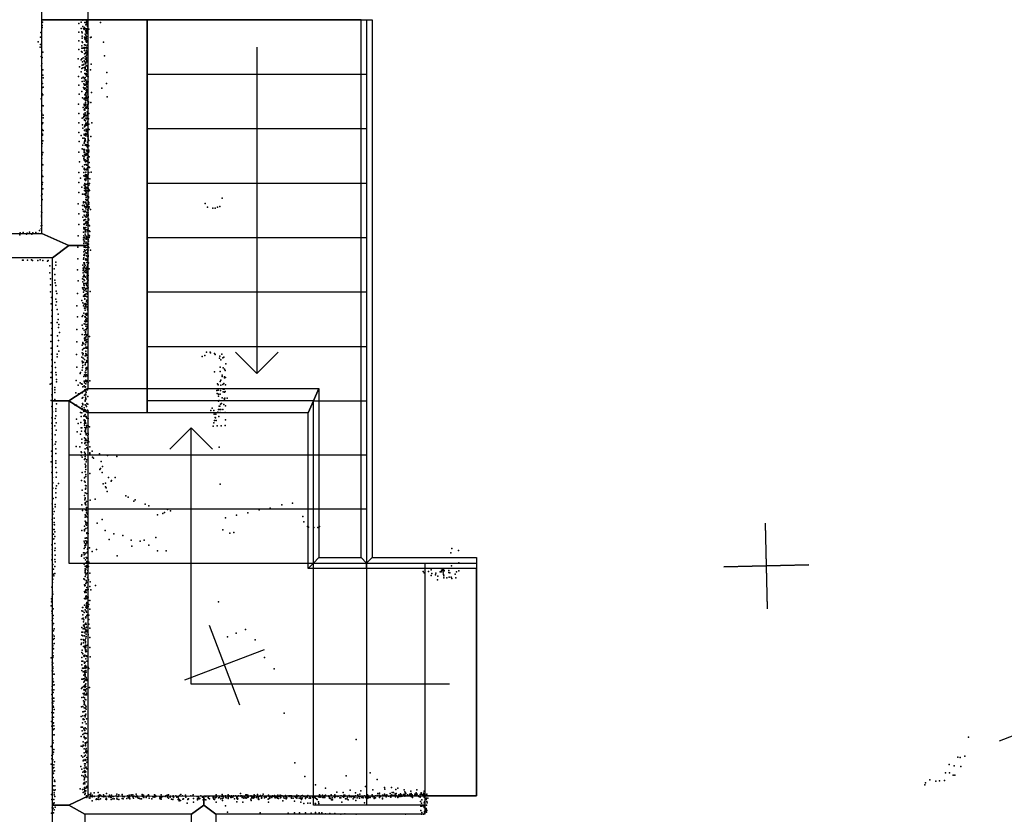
# Model space of a CAD drawing. Header units: millimetres. Extents: x -37310 to 30656, y -73877 to 11784.
# Tile 10 of 34: x -6846 to -2217, y -33361 to -29627. Entities that reach past the tile are written whole.
import ezdxf

# ---------------------------------------------------------------- set-up
doc = ezdxf.new("R2010")
doc.units = ezdxf.units.MM
for name, color, linetype in [('HWALLS', 32, 'Continuous'), ('P', 9, 'Continuous'), ('PANOS', 10, 'Continuous'), ('ROOMS', 1, 'Continuous'), ('STRUCTS', 4, 'Continuous'), ('WALLS', 3, 'Continuous')]:
    doc.layers.add(name, color=color, linetype=linetype)

msp = doc.modelspace()

# ---------------------------------------------------------------- linework, layer by layer
at = {"layer": 'HWALLS'}
for points in [[(-6247.1, -29627.2), (-6247.1, -31360.5), (-6247.1, -31417.5)], [(-5189.9, -29627.3), (-5189.9, -32155), (-5215.4, -32180.5), (-5240.9, -32155), (-5240.9, -29627.3), (-5215.4, -29627.3), (-5189.9, -29627.3)], [(-5439.5, -31360.5), (-5439.5, -32155), (-5465, -32180.5), (-5490.5, -32206), (-5490.5, -31474.5), (-5465, -31417.5), (-5439.5, -31360.5)], [(-5439.5, -32155), (-5240.9, -32155), (-5215.4, -32180.5), (-5215.4, -32206), (-5490.5, -32206), (-5465, -32180.5), (-5439.5, -32155)], [(-5189.9, -32155), (-4698.4, -32155), (-4698.4, -32180.5), (-4698.4, -32206), (-5215.4, -32206), (-5215.4, -32180.5), (-5189.9, -32155)]]:
    msp.add_lwpolyline(points, dxfattribs=at)
at = {"layer": 'P'}
for p in [(-6550, -29629), (-6532, -29629), (-6741, -29654), (-6740, -29663), (-6739, -29638), (-6569, -29645), (-6558, -29638), (-6558, -29668), (-6550, -29659), (-6547, -29668), (-6544, -29673), (-6541, -29664), (-6541, -29666), (-6540, -29639), (-6536, -29651), (-6536, -29670), (-6534, -29641), (-6532, -29633), (-6532, -29669), (-6531, -29675), (-6530, -29635), (-6530, -29651), (-6529, -29645), (-6528, -29643), (-6528, -29647), (-6528, -29669), (-6527, -29638), (-6527, -29659), (-6526, -29657), (-6522, -29671), (-6467, -29639), (-6749, -29709), (-6747, -29687), (-6569, -29685), (-6554, -29683), (-6553, -29689), (-6553, -29713), (-6552, -29704), (-6542, -29708), (-6540, -29717), (-6539, -29695), (-6539, -29720), (-6535, -29678), (-6535, -29678), (-6535, -29683), (-6535, -29700), (-6535, -29712), (-6535, -29718), (-6534, -29707), (-6534, -29716), (-6533, -29706), (-6533, -29713), (-6532, -29688), (-6531, -29679), (-6531, -29692), (-6529, -29684), (-6528, -29682), (-6528, -29689), (-6526, -29713), (-6513, -29711), (-6511, -29709), (-6760, -29731), (-6750, -29756), (-6748, -29743), (-6569, -29726), (-6569, -29767), (-6555, -29750), (-6554, -29760), (-6552, -29730), (-6551, -29734), (-6550, -29761), (-6543, -29758), (-6542, -29762), (-6541, -29745), (-6539, -29759), (-6537, -29747), (-6535, -29747), (-6534, -29724), (-6534, -29729), (-6533, -29732), (-6533, -29756), (-6531, -29760), (-6530, -29724), (-6530, -29730), (-6530, -29731), (-6529, -29758), (-6528, -29747), (-6526, -29748), (-6453, -29732), (-6745, -29800), (-6741, -29805), (-6737, -29779), (-6572, -29811), (-6556, -29776), (-6555, -29810), (-6552, -29779), (-6548, -29806), (-6541, -29772), (-6541, -29787), (-6539, -29786), (-6538, -29800), (-6538, -29801), (-6538, -29810), (-6536, -29779), (-6536, -29813), (-6533, -29770), (-6533, -29794), (-6533, -29811), (-6532, -29802), (-6531, -29778), (-6531, -29784), (-6531, -29792), (-6530, -29792), (-6528, -29781), (-6448, -29796), (-6744, -29844), (-6742, -29832), (-6566, -29848), (-6557, -29815), (-6555, -29856), (-6553, -29840), (-6551, -29825), (-6549, -29853), (-6546, -29837), (-6546, -29839), (-6544, -29820), (-6541, -29851), (-6540, -29825), (-6539, -29851), (-6539, -29856), (-6538, -29834), (-6538, -29849), (-6536, -29834), (-6535, -29827), (-6535, -29828), (-6534, -29843), (-6531, -29820), (-6531, -29824), (-6530, -29818), (-6530, -29825), (-6530, -29825), (-6530, -29844), (-6528, -29848), (-6528, -29860), (-6527, -29818), (-6526, -29855), (-6511, -29836), (-6742, -29885), (-6738, -29888), (-6737, -29862), (-6736, -29900), (-6570, -29893), (-6557, -29872), (-6555, -29902), (-6548, -29897), (-6544, -29902), (-6541, -29904), (-6540, -29864), (-6540, -29880), (-6539, -29899), (-6538, -29863), (-6538, -29898), (-6537, -29881), (-6537, -29882), (-6534, -29879), (-6534, -29886), (-6532, -29862), (-6532, -29891), (-6531, -29870), (-6530, -29892), (-6529, -29867), (-6528, -29872), (-6528, -29882), (-6526, -29890), (-6525, -29895), (-6513, -29862), (-6437, -29875), (-6742, -29916), (-6739, -29926), (-6739, -29946), (-6736, -29944), (-6569, -29934), (-6552, -29917), (-6547, -29946), (-6545, -29928), (-6544, -29952), (-6543, -29915), (-6542, -29953), (-6541, -29932), (-6541, -29934), (-6540, -29948), (-6539, -29931), (-6537, -29949), (-6536, -29909), (-6536, -29934), (-6535, -29912), (-6534, -29923), (-6533, -29917), (-6533, -29921), (-6531, -29917), (-6531, -29923), (-6531, -29929), (-6530, -29927), (-6530, -29940), (-6529, -29944), (-6529, -29945), (-6528, -29927), (-6525, -29919), (-6460, -29948), (-6439, -29926), (-6745, -29999), (-6743, -29984), (-6740, -29975), (-6738, -29979), (-6567, -29977), (-6555, -29964), (-6551, -29994), (-6544, -29997), (-6540, -29979), (-6538, -29979), (-6538, -29994), (-6537, -29975), (-6537, -29993), (-6536, -29971), (-6536, -29978), (-6535, -29999), (-6534, -29960), (-6534, -29984), (-6533, -29955), (-6532, -29970), (-6532, -29991), (-6531, -29971), (-6530, -29962), (-6530, -29966), (-6530, -29998), (-6529, -29992), (-6527, -29961), (-6526, -29979), (-6525, -29988), (-6524, -29993), (-6509, -29969), (-6435, -29989), (-6742, -30028), (-6736, -30032), (-6570, -30023), (-6548, -30040), (-6544, -30023), (-6543, -30000), (-6543, -30026), (-6542, -30031), (-6540, -30046), (-6538, -30027), (-6537, -30006), (-6537, -30016), (-6537, -30041), (-6536, -30007), (-6536, -30032), (-6535, -30023), (-6533, -30043), (-6532, -30038), (-6529, -30040), (-6528, -30008), (-6528, -30026), (-6526, -30033), (-6525, -30024), (-6525, -30044), (-6523, -30012), (-6523, -30017), (-6512, -30016), (-6744, -30055), (-6742, -30069), (-6736, -30076), (-6736, -30088), (-6569, -30068), (-6552, -30090), (-6546, -30087), (-6545, -30071), (-6545, -30081), (-6544, -30073), (-6543, -30050), (-6542, -30080), (-6540, -30052), (-6538, -30065), (-6538, -30070), (-6538, -30078), (-6535, -30089), (-6533, -30077), (-6532, -30078), (-6530, -30089), (-6529, -30059), (-6529, -30090), (-6528, -30064), (-6528, -30070), (-6527, -30069), (-6527, -30069), (-6521, -30067), (-6741, -30111), (-6740, -30116), (-6738, -30111), (-6569, -30112), (-6551, -30120), (-6550, -30136), (-6542, -30099), (-6542, -30130), (-6541, -30096), (-6540, -30123), (-6537, -30102), (-6537, -30126), (-6536, -30116), (-6535, -30113), (-6533, -30122), (-6532, -30093), (-6532, -30117), (-6529, -30111), (-6528, -30121), (-6527, -30122), (-6526, -30105), (-6526, -30115), (-6523, -30093), (-6522, -30118), (-6507, -30112), (-6741, -30142), (-6739, -30165), (-6739, -30170), (-6736, -30148), (-6568, -30157), (-6557, -30171), (-6550, -30184), (-6544, -30164), (-6543, -30167), (-6543, -30183), (-6542, -30146), (-6542, -30147), (-6540, -30170), (-6536, -30165), (-6536, -30171), (-6536, -30173), (-6535, -30162), (-6534, -30141), (-6534, -30142), (-6534, -30151), (-6533, -30149), (-6531, -30165), (-6529, -30153), (-6528, -30174), (-6527, -30142), (-6526, -30158), (-6526, -30165), (-6525, -30170), (-6525, -30177), (-6524, -30139), (-6520, -30142), (-6512, -30175), (-6743, -30221), (-6740, -30196), (-6740, -30209), (-6737, -30196), (-6567, -30199), (-6549, -30217), (-6544, -30207), (-6542, -30200), (-6540, -30194), (-6539, -30189), (-6539, -30216), (-6539, -30217), (-6538, -30186), (-6537, -30196), (-6536, -30213), (-6536, -30215), (-6533, -30220), (-6533, -30220), (-6531, -30215), (-6528, -30225), (-6527, -30202), (-6526, -30214), (-6525, -30190), (-6525, -30216), (-6525, -30219), (-6524, -30187), (-6522, -30194), (-6521, -30219), (-6741, -30262), (-6740, -30253), (-6737, -30250), (-6568, -30249), (-6553, -30234), (-6550, -30266), (-6547, -30236), (-6545, -30236), (-6544, -30250), (-6543, -30245), (-6543, -30271), (-6541, -30237), (-6541, -30261), (-6540, -30252), (-6539, -30263), (-6536, -30265), (-6535, -30260), (-6533, -30240), (-6533, -30243), (-6533, -30256), (-6531, -30261), (-6528, -30248), (-6528, -30276), (-6527, -30245), (-6525, -30267), (-6524, -30250), (-6521, -30240), (-6521, -30247), (-6520, -30271), (-6743, -30279), (-6740, -30307), (-6737, -30309), (-6566, -30294), (-6551, -30316), (-6545, -30279), (-6544, -30285), (-6542, -30289), (-6541, -30308), (-6540, -30285), (-6539, -30285), (-6537, -30294), (-6535, -30307), (-6534, -30293), (-6534, -30307), (-6533, -30288), (-6530, -30310), (-6528, -30323), (-6527, -30279), (-6526, -30290), (-6526, -30295), (-6526, -30312), (-6524, -30286), (-6521, -30318), (-6520, -30297), (-6518, -30322), (-6743, -30335), (-6742, -30357), (-6741, -30363), (-6737, -30363), (-6569, -30344), (-6545, -30344), (-6545, -30361), (-6544, -30325), (-6543, -30326), (-6543, -30329), (-6540, -30330), (-6540, -30333), (-6539, -30363), (-6538, -30360), (-6537, -30354), (-6535, -30343), (-6535, -30359), (-6535, -30365), (-6534, -30329), (-6533, -30355), (-6533, -30356), (-6532, -30333), (-6531, -30362), (-6529, -30370), (-6528, -30324), (-6527, -30331), (-6526, -30361), (-6525, -30346), (-6524, -30352), (-6521, -30344), (-6511, -30343), (-6740, -30401), (-6739, -30391), (-6569, -30391), (-6561, -30371), (-6554, -30414), (-6543, -30405), (-6540, -30378), (-6540, -30397), (-6539, -30411), (-6538, -30375), (-6538, -30403), (-6537, -30377), (-6537, -30383), (-6537, -30401), (-6537, -30412), (-6536, -30381), (-6535, -30376), (-6535, -30401), (-6531, -30400), (-6530, -30416), (-6529, -30373), (-6528, -30398), (-6525, -30373), (-6524, -30372), (-6523, -30405), (-6522, -30405), (-6519, -30397), (-6517, -30374), (-6744, -30454), (-6742, -30421), (-6740, -30447), (-6738, -30421), (-6568, -30439), (-6551, -30447), (-6543, -30446), (-6542, -30429), (-6541, -30418), (-6541, -30446), (-6537, -30432), (-6537, -30451), (-6536, -30420), (-6536, -30443), (-6536, -30450), (-6535, -30427), (-6535, -30453), (-6534, -30437), (-6534, -30442), (-6532, -30429), (-6528, -30458), (-6527, -30419), (-6527, -30456), (-6526, -30433), (-6526, -30458), (-6525, -30418), (-6523, -30433), (-6523, -30459), (-6521, -30425), (-6519, -30430), (-6744, -30500), (-6743, -30475), (-6741, -30471), (-6571, -30492), (-6551, -30500), (-6546, -30483), (-6546, -30488), (-6544, -30499), (-6541, -30505), (-6539, -30484), (-6538, -30508), (-6536, -30488), (-6535, -30472), (-6535, -30484), (-6534, -30463), (-6534, -30492), (-6534, -30505), (-6533, -30475), (-6533, -30507), (-6531, -30475), (-6529, -30499), (-6528, -30498), (-6527, -30502), (-6526, -30471), (-6525, -30508), (-6524, -30481), (-6523, -30464), (-6522, -30485), (-6522, -30494), (-6520, -30506), (-5974, -30491), (-5963, -30507), (-5917, -30507), (-5906, -30505), (-5895, -30465), (-6744, -30530), (-6744, -30545), (-6744, -30553), (-6743, -30532), (-6568, -30539), (-6550, -30519), (-6549, -30555), (-6546, -30528), (-6544, -30545), (-6544, -30546), (-6543, -30526), (-6541, -30529), (-6539, -30552), (-6537, -30526), (-6536, -30516), (-6534, -30555), (-6533, -30533), (-6532, -30544), (-6532, -30547), (-6531, -30533), (-6530, -30534), (-6527, -30521), (-6526, -30551), (-6525, -30522), (-6525, -30542), (-6525, -30547), (-6524, -30535), (-6524, -30542), (-6521, -30512), (-6513, -30518), (-5939, -30513), (-5928, -30513), (-6745, -30596), (-6744, -30581), (-6743, -30594), (-6568, -30589), (-6545, -30571), (-6545, -30588), (-6543, -30568), (-6543, -30589), (-6541, -30568), (-6538, -30585), (-6537, -30565), (-6535, -30582), (-6534, -30575), (-6532, -30593), (-6531, -30579), (-6529, -30577), (-6529, -30580), (-6529, -30584), (-6525, -30571), (-6524, -30581), (-6524, -30591), (-6523, -30563), (-6522, -30568), (-6521, -30593), (-6519, -30595), (-6846, -30637), (-6845, -30628), (-6830, -30627), (-6814, -30635), (-6812, -30630), (-6800, -30625), (-6789, -30634), (-6784, -30629), (-6771, -30626), (-6760, -30631), (-6754, -30618), (-6746, -30609), (-6571, -30642), (-6547, -30625), (-6545, -30604), (-6545, -30610), (-6545, -30642), (-6542, -30609), (-6539, -30605), (-6538, -30614), (-6538, -30624), (-6538, -30635), (-6537, -30617), (-6535, -30603), (-6535, -30624), (-6535, -30642), (-6534, -30615), (-6533, -30647), (-6528, -30615), (-6526, -30621), (-6525, -30610), (-6523, -30619), (-6522, -30639), (-6520, -30619), (-6519, -30642), (-6517, -30622), (-6546, -30652), (-6546, -30661), (-6545, -30679), (-6544, -30670), (-6543, -30691), (-6542, -30651), (-6542, -30667), (-6541, -30690), (-6538, -30656), (-6536, -30677), (-6534, -30672), (-6533, -30687), (-6532, -30650), (-6532, -30658), (-6529, -30650), (-6528, -30651), (-6528, -30678), (-6528, -30687), (-6525, -30659), (-6524, -30668), (-6524, -30692), (-6523, -30668), (-6523, -30682), (-6520, -30651), (-6573, -30696), (-6545, -30717), (-6545, -30734), (-6543, -30696), (-6542, -30728), (-6542, -30732), (-6542, -30735), (-6541, -30708), (-6539, -30712), (-6539, -30713), (-6538, -30696), (-6535, -30698), (-6535, -30723), (-6534, -30722), (-6533, -30737), (-6531, -30726), (-6530, -30709), (-6529, -30708), (-6528, -30722), (-6527, -30697), (-6527, -30724), (-6526, -30716), (-6525, -30710), (-6525, -30735), (-6524, -30740), (-6522, -30697), (-6513, -30710), (-6833, -30757), (-6830, -30757), (-6809, -30757), (-6791, -30755), (-6787, -30758), (-6761, -30759), (-6750, -30756), (-6738, -30758), (-6715, -30761), (-6713, -30759), (-6704, -30784), (-6677, -30766), (-6677, -30781), (-6573, -30750), (-6550, -30780), (-6546, -30752), (-6545, -30746), (-6545, -30769), (-6543, -30770), (-6542, -30770), (-6542, -30775), (-6538, -30782), (-6537, -30756), (-6536, -30750), (-6534, -30757), (-6531, -30756), (-6530, -30767), (-6529, -30752), (-6529, -30786), (-6528, -30779), (-6527, -30741), (-6527, -30757), (-6527, -30766), (-6525, -30772), (-6523, -30769), (-6705, -30816), (-6684, -30798), (-6682, -30824), (-6574, -30803), (-6548, -30795), (-6548, -30806), (-6548, -30816), (-6547, -30801), (-6545, -30828), (-6544, -30828), (-6543, -30788), (-6542, -30789), (-6542, -30808), (-6539, -30796), (-6538, -30815), (-6536, -30806), (-6533, -30794), (-6533, -30800), (-6532, -30813), (-6531, -30817), (-6529, -30791), (-6529, -30796), (-6529, -30829), (-6528, -30808), (-6528, -30819), (-6527, -30823), (-6525, -30829), (-6520, -30797), (-6701, -30844), (-6701, -30873), (-6682, -30851), (-6679, -30863), (-6677, -30876), (-6572, -30854), (-6551, -30845), (-6549, -30859), (-6548, -30835), (-6546, -30835), (-6545, -30847), (-6545, -30867), (-6545, -30872), (-6543, -30867), (-6543, -30876), (-6542, -30853), (-6540, -30834), (-6537, -30836), (-6537, -30867), (-6535, -30866), (-6533, -30874), (-6532, -30867), (-6530, -30845), (-6529, -30835), (-6529, -30863), (-6528, -30850), (-6528, -30878), (-6527, -30840), (-6527, -30859), (-6524, -30851), (-6702, -30905), (-6675, -30902), (-6672, -30914), (-6575, -30913), (-6551, -30887), (-6548, -30893), (-6546, -30907), (-6544, -30886), (-6544, -30899), (-6542, -30887), (-6541, -30919), (-6537, -30894), (-6537, -30917), (-6536, -30892), (-6534, -30902), (-6532, -30890), (-6530, -30915), (-6528, -30907), (-6527, -30882), (-6526, -30918), (-6525, -30887), (-6515, -30904), (-6698, -30962), (-6697, -30933), (-6677, -30968), (-6676, -30940), (-6674, -30953), (-6578, -30971), (-6555, -30946), (-6550, -30957), (-6546, -30926), (-6546, -30971), (-6544, -30927), (-6543, -30964), (-6540, -30938), (-6540, -30940), (-6540, -30962), (-6539, -30961), (-6537, -30926), (-6535, -30969), (-6532, -30928), (-6532, -30949), (-6532, -30965), (-6531, -30945), (-6529, -30929), (-6529, -30957), (-6527, -30948), (-6696, -30992), (-6671, -30989), (-6665, -31011), (-6550, -31017), (-6545, -31006), (-6542, -30983), (-6539, -30992), (-6538, -30974), (-6538, -30983), (-6537, -31010), (-6534, -31007), (-6532, -31007), (-6532, -31016), (-6531, -30976), (-6530, -31008), (-6530, -31012), (-6529, -30981), (-6528, -30990), (-6527, -30980), (-6699, -31052), (-6696, -31020), (-6671, -31050), (-6665, -31035), (-6662, -31059), (-6574, -31023), (-6553, -31022), (-6552, -31062), (-6544, -31056), (-6540, -31023), (-6540, -31044), (-6539, -31057), (-6538, -31021), (-6537, -31047), (-6536, -31047), (-6535, -31027), (-6535, -31035), (-6535, -31043), (-6534, -31041), (-6530, -31033), (-6530, -31059), (-6529, -31043), (-6698, -31110), (-6695, -31078), (-6664, -31074), (-6660, -31097), (-6577, -31083), (-6553, -31106), (-6549, -31078), (-6544, -31086), (-6542, -31107), (-6537, -31092), (-6537, -31094), (-6537, -31097), (-6536, -31067), (-6536, -31082), (-6535, -31105), (-6534, -31082), (-6534, -31085), (-6531, -31077), (-6531, -31109), (-6528, -31069), (-6528, -31106), (-6700, -31139), (-6668, -31112), (-6664, -31135), (-6578, -31140), (-6552, -31156), (-6550, -31148), (-6549, -31143), (-6545, -31150), (-6542, -31124), (-6542, -31127), (-6540, -31134), (-6539, -31120), (-6538, -31127), (-6537, -31154), (-6536, -31118), (-6536, -31145), (-6535, -31136), (-6534, -31114), (-6533, -31130), (-6531, -31140), (-6518, -31116), (-6699, -31170), (-6697, -31198), (-6671, -31199), (-6668, -31161), (-6663, -31184), (-6580, -31200), (-6552, -31193), (-6551, -31179), (-6549, -31202), (-6548, -31195), (-6546, -31172), (-6540, -31171), (-6536, -31184), (-6536, -31196), (-6535, -31165), (-6534, -31199), (-6532, -31171), (-6531, -31165), (-6530, -31171), (-5968, -31189), (-5951, -31189), (-5949, -31193), (-5931, -31195), (-5928, -31200), (-5896, -31199), (-6696, -31225), (-6681, -31238), (-6670, -31211), (-6554, -31212), (-6553, -31231), (-6551, -31240), (-6548, -31217), (-6547, -31236), (-6542, -31223), (-6539, -31247), (-6539, -31249), (-6538, -31206), (-6537, -31205), (-6537, -31240), (-6536, -31206), (-6536, -31207), (-6533, -31230), (-6531, -31236), (-6530, -31204), (-6530, -31229), (-6528, -31216), (-5988, -31209), (-5976, -31205), (-5907, -31217), (-5906, -31208), (-5901, -31225), (-5891, -31216), (-5886, -31212), (-5877, -31244), (-6699, -31285), (-6696, -31255), (-6694, -31281), (-6678, -31262), (-6677, -31284), (-6675, -31295), (-6578, -31259), (-6562, -31290), (-6560, -31285), (-6553, -31274), (-6551, -31262), (-6549, -31252), (-6542, -31295), (-6539, -31283), (-6537, -31286), (-6536, -31264), (-6536, -31274), (-6535, -31285), (-6535, -31296), (-6532, -31296), (-6530, -31262), (-6530, -31268), (-5930, -31281), (-5904, -31259), (-5904, -31280), (-5889, -31263), (-5883, -31269), (-5880, -31276), (-6703, -31340), (-6700, -31308), (-6697, -31337), (-6696, -31309), (-6674, -31329), (-6673, -31318), (-6581, -31322), (-6562, -31334), (-6556, -31338), (-6552, -31339), (-6545, -31303), (-6544, -31326), (-6541, -31333), (-6538, -31326), (-6537, -31300), (-6537, -31326), (-6535, -31304), (-6535, -31321), (-6535, -31338), (-6532, -31329), (-6529, -31324), (-6528, -31300), (-6524, -31330), (-6517, -31324), (-5916, -31338), (-5913, -31342), (-5904, -31327), (-5901, -31321), (-5895, -31297), (-5895, -31303), (-5891, -31341), (-5886, -31337), (-5884, -31305), (-5884, -31310), (-5879, -31308), (-6693, -31361), (-6693, -31362), (-6682, -31355), (-6682, -31378), (-6681, -31366), (-6582, -31381), (-6571, -31344), (-6570, -31385), (-6553, -31381), (-6550, -31352), (-6544, -31347), (-6540, -31367), (-6539, -31353), (-6538, -31371), (-6537, -31352), (-6537, -31365), (-6537, -31386), (-6536, -31367), (-6536, -31372), (-6534, -31379), (-6533, -31364), (-6528, -31366), (-5920, -31369), (-5918, -31383), (-5913, -31368), (-5911, -31386), (-5904, -31386), (-5902, -31369), (-5901, -31345), (-5890, -31363), (-5890, -31363), (-5889, -31376), (-5885, -31363), (-5884, -31377), (-5880, -31374), (-5879, -31343), (-5878, -31343), (-6698, -31416), (-6695, -31390), (-6694, -31399), (-6694, -31417), (-6681, -31411), (-6674, -31432), (-6552, -31406), (-6551, -31431), (-6550, -31433), (-6549, -31403), (-6541, -31391), (-6540, -31391), (-6539, -31417), (-6539, -31419), (-6538, -31415), (-6537, -31400), (-6536, -31411), (-6535, -31390), (-6535, -31407), (-6531, -31430), (-6526, -31398), (-6526, -31434), (-5912, -31420), (-5911, -31396), (-5908, -31417), (-5903, -31433), (-5898, -31431), (-5894, -31404), (-5885, -31409), (-5883, -31410), (-5882, -31405), (-5871, -31406), (-6695, -31444), (-6692, -31469), (-6677, -31456), (-6676, -31467), (-6585, -31439), (-6579, -31439), (-6561, -31472), (-6554, -31444), (-6554, -31475), (-6553, -31454), (-6552, -31459), (-6549, -31436), (-6545, -31468), (-6544, -31451), (-6542, -31461), (-6539, -31436), (-6539, -31460), (-6536, -31463), (-6535, -31438), (-6534, -31469), (-6533, -31444), (-6528, -31462), (-6525, -31467), (-5947, -31464), (-5942, -31453), (-5934, -31464), (-5932, -31481), (-5924, -31480), (-5915, -31471), (-5912, -31459), (-5908, -31443), (-5906, -31443), (-5905, -31458), (-5904, -31473), (-5901, -31459), (-5892, -31459), (-5886, -31435), (-5881, -31472), (-5878, -31442), (-6696, -31498), (-6695, -31523), (-6680, -31501), (-6677, -31489), (-6675, -31522), (-6579, -31504), (-6572, -31525), (-6559, -31519), (-6558, -31492), (-6545, -31490), (-6544, -31510), (-6543, -31507), (-6542, -31525), (-6541, -31487), (-6540, -31518), (-6539, -31482), (-6539, -31511), (-6538, -31516), (-6537, -31491), (-6535, -31523), (-6534, -31491), (-6534, -31493), (-6531, -31499), (-6525, -31501), (-5933, -31521), (-5930, -31511), (-5927, -31497), (-5926, -31498), (-5922, -31510), (-5910, -31492), (-5878, -31507), (-6693, -31548), (-6693, -31573), (-6682, -31535), (-6675, -31556), (-6576, -31563), (-6557, -31545), (-6556, -31561), (-6554, -31545), (-6542, -31533), (-6540, -31543), (-6540, -31561), (-6537, -31554), (-6537, -31561), (-6537, -31568), (-6535, -31549), (-6534, -31544), (-6533, -31541), (-6533, -31571), (-6532, -31534), (-6524, -31535), (-6524, -31570), (-6518, -31540), (-5936, -31537), (-5918, -31536), (-5899, -31536), (-5881, -31534), (-6694, -31600), (-6680, -31578), (-6677, -31611), (-6560, -31575), (-6555, -31598), (-6554, -31615), (-6541, -31592), (-6540, -31618), (-6539, -31605), (-6539, -31613), (-6537, -31597), (-6536, -31598), (-6534, -31576), (-6534, -31577), (-6532, -31605), (-6529, -31614), (-6526, -31581), (-6525, -31576), (-6525, -31593), (-6524, -31598), (-6524, -31606), (-6521, -31610), (-6697, -31654), (-6692, -31627), (-6679, -31622), (-6676, -31644), (-6676, -31666), (-6581, -31633), (-6563, -31634), (-6558, -31658), (-6556, -31660), (-6542, -31659), (-6539, -31643), (-6539, -31643), (-6538, -31665), (-6534, -31627), (-6530, -31639), (-6527, -31643), (-6526, -31643), (-6524, -31649), (-6517, -31634), (-6517, -31662), (-6506, -31654), (-5909, -31636), (-6698, -31705), (-6696, -31678), (-6677, -31700), (-6677, -31711), (-6557, -31675), (-6552, -31682), (-6541, -31693), (-6539, -31668), (-6538, -31680), (-6538, -31689), (-6534, -31704), (-6532, -31695), (-6517, -31667), (-6504, -31682), (-6499, -31687), (-6471, -31667), (-6464, -31703), (-6433, -31675), (-6390, -31680), (-6696, -31754), (-6693, -31728), (-6676, -31732), (-6674, -31754), (-6552, -31754), (-6539, -31751), (-6538, -31715), (-6537, -31730), (-6536, -31723), (-6536, -31741), (-6517, -31759), (-6470, -31741), (-6466, -31736), (-6459, -31754), (-6457, -31726), (-6692, -31778), (-6691, -31804), (-6675, -31776), (-6556, -31792), (-6542, -31780), (-6541, -31796), (-6538, -31800), (-6537, -31773), (-6536, -31764), (-6536, -31773), (-6443, -31805), (-6429, -31779), (-6416, -31796), (-6415, -31792), (-6398, -31779), (-6691, -31828), (-6676, -31830), (-6676, -31851), (-6673, -31818), (-6664, -31807), (-6552, -31838), (-6539, -31851), (-6537, -31816), (-6537, -31831), (-6537, -31833), (-6536, -31829), (-6534, -31817), (-6454, -31808), (-6443, -31822), (-6440, -31827), (-6435, -31844), (-5904, -31809), (-6689, -31877), (-6677, -31873), (-6542, -31863), (-6540, -31883), (-6539, -31874), (-6539, -31877), (-6533, -31853), (-6533, -31891), (-6515, -31885), (-6491, -31880), (-6347, -31864), (-6336, -31870), (-6310, -31889), (-6304, -31884), (-6694, -31902), (-6691, -31926), (-6684, -31938), (-6680, -31905), (-6680, -31916), (-6554, -31907), (-6551, -31934), (-6538, -31898), (-6538, -31902), (-6537, -31898), (-6537, -31927), (-6537, -31931), (-6535, -31906), (-6534, -31932), (-6533, -31919), (-6533, -31935), (-6533, -31944), (-6526, -31926), (-6257, -31904), (-6239, -31912), (-6166, -31943), (-6151, -31929), (-6137, -31935), (-5773, -31944), (-5721, -31930), (-5668, -31923), (-5614, -31907), (-5563, -31899), (-6693, -31975), (-6691, -31950), (-6684, -31969), (-6684, -31990), (-6539, -31954), (-6539, -31964), (-6539, -31983), (-6537, -31956), (-6536, -31989), (-6534, -31960), (-6532, -31990), (-6529, -31964), (-6527, -31950), (-6459, -31976), (-6198, -31954), (-6173, -31947), (-5879, -31968), (-5827, -31956), (-5515, -31961), (-5511, -31986), (-6692, -31999), (-6691, -32022), (-6684, -32023), (-6683, -32001), (-6681, -32034), (-6554, -32028), (-6542, -32007), (-6541, -32022), (-6541, -32028), (-6541, -32029), (-6536, -32018), (-6535, -31997), (-6535, -32018), (-6532, -32002), (-6528, -31994), (-6528, -32015), (-6482, -31993), (-6444, -32027), (-5891, -32024), (-5493, -32009), (-5489, -32011), (-5464, -32013), (-5445, -32013), (-5437, -32008), (-6692, -32070), (-6687, -32045), (-6686, -32066), (-6682, -32056), (-6543, -32078), (-6538, -32063), (-6537, -32063), (-6535, -32076), (-6532, -32062), (-6531, -32041), (-6531, -32079), (-6530, -32039), (-6530, -32083), (-6529, -32063), (-6528, -32038), (-6525, -32041), (-6426, -32069), (-6404, -32043), (-6362, -32051), (-6322, -32073), (-6280, -32078), (-6261, -32073), (-6207, -32061), (-5859, -32040), (-5840, -32037), (-6695, -32095), (-6693, -32117), (-6682, -32088), (-6682, -32121), (-6680, -32110), (-6544, -32112), (-6541, -32086), (-6540, -32098), (-6538, -32106), (-6536, -32093), (-6535, -32090), (-6535, -32097), (-6531, -32085), (-6528, -32115), (-6527, -32127), (-6526, -32110), (-6519, -32109), (-6506, -32126), (-6486, -32117), (-6319, -32101), (-6239, -32097), (-6199, -32123), (-6158, -32123), (-4814, -32112), (-4783, -32121), (-6696, -32165), (-6694, -32141), (-6682, -32164), (-6679, -32143), (-6679, -32175), (-6556, -32148), (-6554, -32141), (-6547, -32132), (-6544, -32141), (-6543, -32158), (-6540, -32133), (-6539, -32137), (-6537, -32165), (-6534, -32155), (-6532, -32155), (-6530, -32132), (-6530, -32157), (-6530, -32173), (-6388, -32147), (-4820, -32133), (-6691, -32187), (-6688, -32209), (-6682, -32197), (-6543, -32185), (-6539, -32216), (-6539, -32222), (-6538, -32195), (-6538, -32208), (-6536, -32211), (-6534, -32179), (-6532, -32196), (-6532, -32202), (-6531, -32180), (-6530, -32192), (-6526, -32215), (-6526, -32216), (-6523, -32196), (-6521, -32176), (-4949, -32220), (-4925, -32220), (-4912, -32213), (-4869, -32222), (-4864, -32221), (-4863, -32214), (-4859, -32217), (-4857, -32211), (-4853, -32208), (-4852, -32219), (-4851, -32216), (-4828, -32216), (-4816, -32193), (-4792, -32222), (-4781, -32179), (-4781, -32217), (-6690, -32256), (-6687, -32232), (-6686, -32241), (-6682, -32230), (-6545, -32254), (-6542, -32258), (-6539, -32226), (-6538, -32243), (-6535, -32235), (-6534, -32230), (-6534, -32263), (-6530, -32230), (-6528, -32227), (-6528, -32249), (-6524, -32257), (-6523, -32259), (-6517, -32228), (-6515, -32268), (-4945, -32226), (-4911, -32239), (-4908, -32229), (-4891, -32235), (-4889, -32228), (-4882, -32260), (-4880, -32242), (-4856, -32226), (-4853, -32234), (-4852, -32240), (-4852, -32250), (-4838, -32250), (-4829, -32225), (-4827, -32246), (-4824, -32226), (-4817, -32246), (-4815, -32253), (-4799, -32232), (-4796, -32250), (-6695, -32293), (-6692, -32272), (-6542, -32283), (-6542, -32314), (-6540, -32288), (-6539, -32286), (-6537, -32312), (-6535, -32276), (-6535, -32306), (-6535, -32311), (-6533, -32270), (-6532, -32272), (-6531, -32296), (-6531, -32307), (-6525, -32305), (-6516, -32290), (-6512, -32307), (-6490, -32286), (-6697, -32348), (-6696, -32360), (-6693, -32339), (-6692, -32316), (-6690, -32327), (-6542, -32347), (-6540, -32318), (-6538, -32348), (-6536, -32338), (-6536, -32341), (-6536, -32348), (-6534, -32319), (-6534, -32335), (-6531, -32339), (-6529, -32347), (-6524, -32341), (-6524, -32356), (-6517, -32356), (-6698, -32381), (-6697, -32362), (-6695, -32406), (-6689, -32395), (-6554, -32405), (-6551, -32389), (-6550, -32390), (-6549, -32406), (-6542, -32379), (-6540, -32378), (-6539, -32400), (-6536, -32387), (-6534, -32407), (-6533, -32371), (-6533, -32385), (-6533, -32392), (-6531, -32378), (-6530, -32366), (-6530, -32389), (-6524, -32385), (-6522, -32375), (-6516, -32397), (-5911, -32363), (-6693, -32417), (-6693, -32450), (-6690, -32441), (-6689, -32427), (-6553, -32443), (-6549, -32423), (-6549, -32423), (-6548, -32439), (-6545, -32448), (-6544, -32413), (-6537, -32438), (-6536, -32433), (-6535, -32433), (-6535, -32438), (-6533, -32411), (-6533, -32411), (-6530, -32427), (-6528, -32423), (-6521, -32425), (-6521, -32446), (-6692, -32473), (-6692, -32495), (-6688, -32499), (-6687, -32465), (-6684, -32489), (-6555, -32483), (-6548, -32489), (-6546, -32456), (-6546, -32473), (-6544, -32473), (-6544, -32478), (-6541, -32487), (-6539, -32467), (-6539, -32493), (-6535, -32463), (-6535, -32493), (-6534, -32469), (-6534, -32484), (-6533, -32481), (-6531, -32497), (-6522, -32468), (-6521, -32468), (-6517, -32486), (-5784, -32492), (-6691, -32518), (-6689, -32539), (-6685, -32535), (-6684, -32524), (-6558, -32540), (-6555, -32506), (-6554, -32520), (-6549, -32506), (-6549, -32523), (-6548, -32539), (-6545, -32545), (-6543, -32543), (-6541, -32523), (-6540, -32509), (-6538, -32503), (-6538, -32542), (-6536, -32501), (-6536, -32534), (-6534, -32514), (-6534, -32525), (-6531, -32503), (-6525, -32518), (-6524, -32516), (-6517, -32531), (-5870, -32527), (-5828, -32510), (-5740, -32541), (-6692, -32562), (-6692, -32579), (-6691, -32569), (-6687, -32583), (-6684, -32559), (-6557, -32563), (-6556, -32557), (-6553, -32590), (-6552, -32590), (-6546, -32556), (-6546, -32573), (-6540, -32578), (-6539, -32568), (-6539, -32584), (-6538, -32571), (-6537, -32549), (-6537, -32556), (-6537, -32567), (-6536, -32576), (-6535, -32586), (-6532, -32568), (-6527, -32566), (-6517, -32577), (-6699, -32626), (-6692, -32604), (-6691, -32624), (-6690, -32603), (-6689, -32616), (-6555, -32624), (-6554, -32601), (-6550, -32607), (-6549, -32607), (-6545, -32616), (-6543, -32620), (-6540, -32614), (-6539, -32616), (-6537, -32593), (-6535, -32598), (-6535, -32630), (-6533, -32616), (-6532, -32595), (-6532, -32618), (-6531, -32620), (-6527, -32619), (-6515, -32621), (-5695, -32624), (-6694, -32659), (-6693, -32646), (-6691, -32668), (-6690, -32651), (-6690, -32676), (-6555, -32641), (-6554, -32642), (-6554, -32658), (-6551, -32674), (-6550, -32641), (-6548, -32675), (-6543, -32674), (-6542, -32646), (-6542, -32651), (-6540, -32665), (-6538, -32647), (-6538, -32671), (-6537, -32662), (-6535, -32665), (-6535, -32675), (-6533, -32670), (-6531, -32641), (-6525, -32670), (-6522, -32676), (-5650, -32677), (-6694, -32687), (-6691, -32703), (-6691, -32725), (-6690, -32688), (-6685, -32702), (-6555, -32685), (-6554, -32726), (-6549, -32726), (-6548, -32691), (-6546, -32725), (-6545, -32708), (-6544, -32705), (-6542, -32688), (-6541, -32691), (-6541, -32723), (-6540, -32698), (-6538, -32702), (-6538, -32708), (-6538, -32714), (-6538, -32731), (-6536, -32685), (-6535, -32728), (-6534, -32694), (-6534, -32719), (-6533, -32726), (-6694, -32761), (-6694, -32777), (-6692, -32733), (-6692, -32736), (-6691, -32755), (-6688, -32739), (-6686, -32776), (-6684, -32752), (-6556, -32770), (-6552, -32765), (-6547, -32760), (-6545, -32741), (-6545, -32777), (-6544, -32762), (-6544, -32775), (-6542, -32762), (-6541, -32736), (-6541, -32758), (-6540, -32776), (-6539, -32753), (-6539, -32764), (-6537, -32776), (-6536, -32748), (-6535, -32761), (-6532, -32771), (-6530, -32732), (-6518, -32766), (-6695, -32798), (-6693, -32778), (-6693, -32818), (-6689, -32789), (-6688, -32815), (-6686, -32816), (-6555, -32813), (-6548, -32794), (-6547, -32810), (-6543, -32800), (-6542, -32792), (-6541, -32814), (-6539, -32779), (-6538, -32822), (-6537, -32799), (-6536, -32782), (-6533, -32799), (-6532, -32792), (-6693, -32838), (-6690, -32839), (-6689, -32853), (-6688, -32858), (-6686, -32829), (-6684, -32868), (-6556, -32856), (-6550, -32854), (-6546, -32828), (-6543, -32838), (-6543, -32845), (-6543, -32861), (-6542, -32843), (-6541, -32833), (-6538, -32862), (-6537, -32850), (-6535, -32824), (-6534, -32856), (-6534, -32867), (-6696, -32883), (-6693, -32908), (-6692, -32904), (-6692, -32916), (-6688, -32885), (-6687, -32905), (-6557, -32902), (-6550, -32879), (-6550, -32898), (-6548, -32880), (-6548, -32913), (-6548, -32915), (-6544, -32878), (-6544, -32916), (-6540, -32897), (-6538, -32876), (-6538, -32903), (-6537, -32895), (-6535, -32890), (-6533, -32913), (-5603, -32886), (-6697, -32925), (-6696, -32947), (-6690, -32935), (-6689, -32962), (-6687, -32931), (-6686, -32945), (-6685, -32960), (-6558, -32951), (-6554, -32951), (-6551, -32931), (-6551, -32951), (-6545, -32958), (-6539, -32927), (-6538, -32955), (-6534, -32936), (-6534, -32959), (-6692, -32967), (-6691, -32988), (-6691, -32988), (-6685, -32987), (-6557, -32995), (-6552, -32969), (-6550, -32986), (-6544, -32965), (-6544, -32982), (-6544, -32996), (-6544, -33000), (-6540, -32967), (-6539, -32980), (-6538, -33002), (-6538, -33007), (-6536, -33004), (-6534, -32981), (-6534, -33004), (-6528, -32981), (-5265, -33009), (-2385, -32998), (-6698, -33043), (-6694, -33040), (-6692, -33014), (-6690, -33014), (-6689, -33026), (-6557, -33041), (-6551, -33043), (-6548, -33021), (-6548, -33036), (-6546, -33038), (-6544, -33053), (-6538, -33026), (-6537, -33030), (-6537, -33037), (-6537, -33040), (-6534, -33026), (-6534, -33052), (-6530, -33023), (-6695, -33085), (-6695, -33101), (-6691, -33078), (-6687, -33069), (-6686, -33056), (-6556, -33086), (-6550, -33092), (-6544, -33073), (-6541, -33088), (-6537, -33083), (-6536, -33066), (-6535, -33058), (-6535, -33069), (-6532, -33072), (-6530, -33064), (-6530, -33095), (-2436, -33092), (-2425, -33095), (-2402, -33088), (-6698, -33126), (-6691, -33105), (-6691, -33146), (-6686, -33128), (-6686, -33141), (-6683, -33114), (-6559, -33137), (-6548, -33110), (-6546, -33107), (-6543, -33145), (-6542, -33124), (-6540, -33134), (-6539, -33103), (-6539, -33109), (-6537, -33106), (-6537, -33124), (-6537, -33143), (-6536, -33107), (-6534, -33140), (-6531, -33117), (-6530, -33147), (-6528, -33104), (-5553, -33120), (-2476, -33127), (-2453, -33133), (-2422, -33136), (-6691, -33159), (-6690, -33167), (-6689, -33188), (-6687, -33170), (-6683, -33157), (-6555, -33179), (-6554, -33149), (-6549, -33164), (-6546, -33182), (-6544, -33160), (-6541, -33156), (-6541, -33188), (-6540, -33165), (-6539, -33158), (-6539, -33176), (-6537, -33180), (-6535, -33162), (-6534, -33185), (-6526, -33187), (-5505, -33183), (-5312, -33181), (-5198, -33167), (-2493, -33167), (-2475, -33167), (-2458, -33177), (-2449, -33178), (-6692, -33207), (-6687, -33228), (-6683, -33201), (-6682, -33207), (-6681, -33228), (-6547, -33218), (-6545, -33215), (-6543, -33199), (-6542, -33212), (-6542, -33235), (-6541, -33195), (-6540, -33218), (-6535, -33239), (-6534, -33209), (-6533, -33231), (-6531, -33236), (-6526, -33228), (-5456, -33222), (-5408, -33239), (-5221, -33230), (-5166, -33197), (-5131, -33236), (-5099, -33236), (-5069, -33238), (-2591, -33223), (-2588, -33214), (-2567, -33200), (-2539, -33205), (-2522, -33204), (-2498, -33203), (-6697, -33268), (-6691, -33245), (-6685, -33249), (-6685, -33260), (-6684, -33270), (-6682, -33277), (-6680, -33247), (-6562, -33241), (-6551, -33244), (-6548, -33259), (-6543, -33243), (-6542, -33242), (-6542, -33254), (-6540, -33249), (-6540, -33255), (-6540, -33268), (-6538, -33264), (-6536, -33251), (-6532, -33274), (-6531, -33283), (-6530, -33283), (-6521, -33268), (-6520, -33284), (-6516, -33286), (-6514, -33270), (-6513, -33278), (-6512, -33262), (-6506, -33272), (-6505, -33279), (-6497, -33276), (-6496, -33261), (-6496, -33277), (-6478, -33259), (-6476, -33273), (-6476, -33283), (-6473, -33277), (-6469, -33270), (-6465, -33273), (-6459, -33277), (-6453, -33269), (-6451, -33279), (-6448, -33276), (-6445, -33276), (-6443, -33277), (-6439, -33285), (-6438, -33264), (-6428, -33279), (-6424, -33272), (-6419, -33280), (-6416, -33282), (-6415, -33272), (-6409, -33277), (-6405, -33278), (-6393, -33275), (-6389, -33266), (-6389, -33276), (-6389, -33286), (-6384, -33278), (-6381, -33269), (-6364, -33268), (-6364, -33275), (-6361, -33278), (-6360, -33278), (-6359, -33278), (-6355, -33279), (-6339, -33274), (-6337, -33281), (-6335, -33283), (-6332, -33286), (-6331, -33271), (-6330, -33280), (-6322, -33270), (-6322, -33274), (-6314, -33270), (-6314, -33279), (-6312, -33285), (-6308, -33276), (-6300, -33279), (-6299, -33267), (-6295, -33275), (-6295, -33278), (-6292, -33280), (-6290, -33286), (-6285, -33285), (-6270, -33268), (-6270, -33269), (-6269, -33278), (-6267, -33272), (-6265, -33276), (-6265, -33278), (-6264, -33272), (-6262, -33283), (-6252, -33283), (-6249, -33276), (-6242, -33272), (-6241, -33269), (-6237, -33276), (-6237, -33285), (-6221, -33279), (-6214, -33280), (-6213, -33279), (-6212, -33270), (-6211, -33273), (-6210, -33279), (-6208, -33273), (-6206, -33277), (-6188, -33279), (-6187, -33286), (-6182, -33270), (-6182, -33282), (-6181, -33281), (-6178, -33279), (-6174, -33278), (-6163, -33278), (-6159, -33274), (-6153, -33272), (-6151, -33280), (-6147, -33285), (-6146, -33270), (-6139, -33281), (-6137, -33276), (-6127, -33276), (-6125, -33274), (-6124, -33282), (-6113, -33274), (-6108, -33280), (-6102, -33280), (-6095, -33273), (-6088, -33268), (-6081, -33275), (-6067, -33272), (-6065, -33280), (-6041, -33275), (-6032, -33274), (-6031, -33270), (-6012, -33277), (-6009, -33278), (-6007, -33277), (-6006, -33283), (-5995, -33275), (-5987, -33281), (-5982, -33281), (-5971, -33278), (-5960, -33282), (-5958, -33285), (-5956, -33276), (-5937, -33284), (-5936, -33279), (-5933, -33281), (-5926, -33284), (-5923, -33270), (-5922, -33281), (-5919, -33276), (-5911, -33284), (-5907, -33283), (-5898, -33278), (-5894, -33268), (-5892, -33274), (-5890, -33277), (-5889, -33284), (-5879, -33274), (-5878, -33280), (-5876, -33284), (-5867, -33270), (-5867, -33285), (-5866, -33281), (-5861, -33275), (-5857, -33277), (-5853, -33282), (-5852, -33282), (-5851, -33274), (-5851, -33278), (-5844, -33281), (-5841, -33275), (-5841, -33275), (-5832, -33275), (-5826, -33285), (-5825, -33281), (-5825, -33281), (-5822, -33279), (-5818, -33275), (-5809, -33263), (-5807, -33276), (-5806, -33275), (-5802, -33275), (-5800, -33283), (-5799, -33279), (-5798, -33282), (-5792, -33285), (-5790, -33278), (-5785, -33284), (-5783, -33269), (-5782, -33286), (-5779, -33270), (-5777, -33282), (-5775, -33276), (-5775, -33281), (-5773, -33272), (-5772, -33281), (-5760, -33275), (-5758, -33274), (-5757, -33278), (-5755, -33284), (-5750, -33279), (-5748, -33278), (-5748, -33285), (-5744, -33270), (-5744, -33274), (-5743, -33282), (-5739, -33275), (-5733, -33282), (-5731, -33278), (-5729, -33268), (-5725, -33279), (-5724, -33285), (-5719, -33276), (-5714, -33273), (-5713, -33276), (-5711, -33278), (-5709, -33285), (-5708, -33284), (-5705, -33274), (-5701, -33267), (-5696, -33284), (-5695, -33278), (-5693, -33276), (-5690, -33278), (-5688, -33280), (-5686, -33276), (-5676, -33272), (-5675, -33275), (-5674, -33277), (-5671, -33283), (-5671, -33286), (-5670, -33279), (-5667, -33277), (-5661, -33282), (-5659, -33277), (-5657, -33275), (-5655, -33276), (-5649, -33273), (-5648, -33279), (-5646, -33276), (-5645, -33284), (-5642, -33282), (-5639, -33276), (-5635, -33281), (-5634, -33286), (-5633, -33271), (-5628, -33276), (-5624, -33275), (-5622, -33271), (-5621, -33277), (-5620, -33284), (-5619, -33282), (-5618, -33273), (-5613, -33275), (-5606, -33279), (-5603, -33286), (-5598, -33276), (-5597, -33276), (-5596, -33273), (-5595, -33285), (-5594, -33280), (-5592, -33286), (-5591, -33284), (-5584, -33275), (-5580, -33277), (-5578, -33275), (-5574, -33275), (-5570, -33275), (-5570, -33281), (-5569, -33274), (-5568, -33279), (-5568, -33285), (-5567, -33277), (-5560, -33286), (-5555, -33277), (-5548, -33282), (-5545, -33283), (-5543, -33272), (-5543, -33273), (-5543, -33285), (-5540, -33277), (-5536, -33275), (-5532, -33285), (-5526, -33276), (-5526, -33279), (-5522, -33275), (-5520, -33285), (-5519, -33284), (-5518, -33285), (-5517, -33273), (-5511, -33277), (-5510, -33277), (-5507, -33276), (-5502, -33284), (-5500, -33278), (-5494, -33280), (-5494, -33281), (-5491, -33273), (-5485, -33286), (-5483, -33277), (-5481, -33276), (-5481, -33282), (-5479, -33286), (-5469, -33280), (-5468, -33281), (-5467, -33278), (-5466, -33278), (-5465, -33284), (-5458, -33280), (-5455, -33286), (-5452, -33276), (-5443, -33278), (-5438, -33281), (-5437, -33269), (-5436, -33277), (-5435, -33271), (-5431, -33281), (-5423, -33271), (-5421, -33283), (-5416, -33283), (-5414, -33277), (-5413, -33274), (-5411, -33283), (-5408, -33271), (-5393, -33274), (-5393, -33278), (-5392, -33277), (-5391, -33279), (-5391, -33279), (-5390, -33285), (-5384, -33286), (-5382, -33269), (-5376, -33284), (-5369, -33276), (-5365, -33283), (-5364, -33270), (-5363, -33277), (-5356, -33257), (-5354, -33278), (-5351, -33276), (-5347, -33276), (-5341, -33284), (-5337, -33275), (-5337, -33284), (-5335, -33274), (-5329, -33276), (-5325, -33259), (-5324, -33280), (-5323, -33271), (-5318, -33277), (-5317, -33271), (-5305, -33277), (-5305, -33282), (-5297, -33273), (-5294, -33279), (-5293, -33248), (-5292, -33277), (-5287, -33279), (-5283, -33278), (-5275, -33280), (-5270, -33282), (-5268, -33260), (-5267, -33275), (-5259, -33284), (-5256, -33270), (-5255, -33275), (-5253, -33278), (-5249, -33286), (-5247, -33266), (-5245, -33277), (-5242, -33251), (-5238, -33282), (-5234, -33280), (-5232, -33276), (-5232, -33284), (-5225, -33275), (-5221, -33276), (-5221, -33282), (-5211, -33270), (-5211, -33281), (-5209, -33286), (-5208, -33274), (-5205, -33283), (-5199, -33282), (-5198, -33276), (-5189, -33270), (-5189, -33277), (-5186, -33247), (-5185, -33279), (-5180, -33281), (-5174, -33275), (-5174, -33284), (-5166, -33273), (-5165, -33274), (-5162, -33263), (-5156, -33272), (-5155, -33262), (-5155, -33283), (-5154, -33271), (-5152, -33274), (-5152, -33277), (-5141, -33272), (-5141, -33286), (-5140, -33285), (-5134, -33273), (-5131, -33267), (-5130, -33272), (-5129, -33243), (-5129, -33273), (-5124, -33272), (-5124, -33279), (-5122, -33273), (-5120, -33269), (-5119, -33275), (-5113, -33276), (-5105, -33263), (-5103, -33279), (-5101, -33273), (-5101, -33281), (-5096, -33269), (-5095, -33259), (-5092, -33275), (-5089, -33259), (-5089, -33273), (-5086, -33274), (-5084, -33273), (-5081, -33265), (-5079, -33279), (-5078, -33244), (-5078, -33271), (-5077, -33264), (-5076, -33273), (-5069, -33277), (-5068, -33283), (-5064, -33270), (-5062, -33278), (-5057, -33272), (-5056, -33265), (-5056, -33276), (-5055, -33270), (-5055, -33278), (-5053, -33269), (-5048, -33276), (-5044, -33269), (-5039, -33246), (-5039, -33267), (-5037, -33273), (-5036, -33256), (-5036, -33276), (-5035, -33269), (-5033, -33274), (-5032, -33260), (-5031, -33264), (-5031, -33274), (-5023, -33270), (-5018, -33273), (-5014, -33271), (-5012, -33267), (-5008, -33253), (-5008, -33266), (-5006, -33263), (-5006, -33273), (-5006, -33277), (-5002, -33270), (-5001, -33270), (-4999, -33282), (-4992, -33275), (-4989, -33266), (-4987, -33272), (-4985, -33267), (-4985, -33270), (-4983, -33268), (-4982, -33261), (-4980, -33271), (-4979, -33247), (-4978, -33266), (-4973, -33274), (-4972, -33275), (-4970, -33277), (-4963, -33268), (-4963, -33280), (-4961, -33267), (-4959, -33260), (-4957, -33267), (-4953, -33272), (-4951, -33269), (-4947, -33262), (-4945, -33253), (-4945, -33268), (-4945, -33271), (-4945, -33276), (-4944, -33280), (-4944, -33281), (-4943, -33279), (-4940, -33285), (-4937, -33271), (-4933, -33275), (-4933, -33286), (-4932, -33266), (-4928, -33285), (-6695, -33292), (-6693, -33331), (-6689, -33332), (-6688, -33311), (-6686, -33291), (-6684, -33308), (-6679, -33327), (-6505, -33298), (-6487, -33291), (-6486, -33288), (-6481, -33290), (-6474, -33291), (-6467, -33289), (-6441, -33290), (-6439, -33291), (-6417, -33292), (-6409, -33289), (-6402, -33288), (-6388, -33290), (-6381, -33291), (-6365, -33287), (-6360, -33288), (-6343, -33287), (-6328, -33288), (-6280, -33289), (-6273, -33288), (-6225, -33289), (-6186, -33289), (-6181, -33290), (-6132, -33290), (-6126, -33292), (-6102, -33291), (-6100, -33288), (-6097, -33298), (-6096, -33292), (-6091, -33296), (-6080, -33290), (-6076, -33289), (-6059, -33309), (-6056, -33291), (-6055, -33289), (-6052, -33288), (-6030, -33287), (-6030, -33305), (-6011, -33293), (-6010, -33289), (-6003, -33288), (-6000, -33287), (-5983, -33294), (-5978, -33291), (-5972, -33294), (-5954, -33288), (-5934, -33289), (-5933, -33290), (-5930, -33292), (-5922, -33305), (-5900, -33288), (-5893, -33287), (-5893, -33297), (-5879, -33321), (-5866, -33287), (-5837, -33288), (-5826, -33302), (-5822, -33290), (-5821, -33288), (-5798, -33304), (-5760, -33290), (-5758, -33296), (-5725, -33289), (-5722, -33292), (-5678, -33290), (-5676, -33305), (-5673, -33287), (-5630, -33287), (-5609, -33298), (-5593, -33289), (-5555, -33300), (-5525, -33287), (-5524, -33304), (-5522, -33291), (-5510, -33310), (-5502, -33287), (-5492, -33309), (-5480, -33309), (-5465, -33309), (-5456, -33311), (-5451, -33288), (-5447, -33291), (-5441, -33302), (-5440, -33310), (-5386, -33287), (-5380, -33294), (-5375, -33294), (-5331, -33304), (-5315, -33289), (-5309, -33289), (-5302, -33293), (-5279, -33288), (-5266, -33296), (-5225, -33307), (-5214, -33289), (-5179, -33287), (-5140, -33289), (-4962, -33301), (-4960, -33323), (-4957, -33309), (-4956, -33293), (-4956, -33323), (-4948, -33321), (-4945, -33328), (-4944, -33308), (-4944, -33327), (-4944, -33329), (-4943, -33303), (-4935, -33291), (-4934, -33318), (-4932, -33301), (-4931, -33307), (-6697, -33356), (-6687, -33354), (-6684, -33340), (-5870, -33351), (-5715, -33355), (-5584, -33356), (-5555, -33355), (-5531, -33354), (-5503, -33354), (-5476, -33356), (-5455, -33353), (-5455, -33358), (-5439, -33354), (-5426, -33354), (-5409, -33359), (-5388, -33357), (-5365, -33357), (-5336, -33360), (-5317, -33359), (-5264, -33361), (-5032, -33360), (-4960, -33344), (-4957, -33360), (-4956, -33353), (-4947, -33361), (-4943, -33348), (-4943, -33354), (-4936, -33347), (-4935, -33334), (-4934, -33340), (-4934, -33351), (-4932, -33344)]:
    msp.add_point(p, dxfattribs=at)
at = {"layer": 'PANOS'}
for points in [[(-3341.4, -31993.6), (-3331.6, -32393.5)], [(-3340.7, -31994.9), (-3331.5, -32394.8)], [(-3136.5, -32188.6), (-3536.4, -32198.5)], [(-3136.2, -32190.2), (-3536.1, -32199.5)], [(-5955.3, -32472.4), (-5813.3, -32846.3)], [(-5697.4, -32588.3), (-6071.3, -32730.4)], [(-1867.6, -32872.9), (-2240.3, -33017.9)]]:
    msp.add_lwpolyline(points, dxfattribs=at)
at = {"layer": 'ROOMS'}
for points in [[(-2720.2, -35357.7), (1034.9, -35357.7), (1034.9, -27618.4), (-1269.4, -27618.4), (-6526.9, -27618.4), (-6526.9, -28074), (-6526.9, -28541.2), (-6526.7, -28541.2), (-6526.7, -29627.2), (-6247.1, -29627.2), (-5240.9, -29627.3), (-5189.9, -29627.3), (-5189.9, -32155), (-4698.4, -32155), (-4698.4, -32206), (-4698.4, -33275.2), (-4941.4, -33275.2), (-4941.4, -33361.2), (-5924.4, -33361.2), (-5924.4, -35357.7), (-2720.2, -35357.7)], [(-6742.7, -29627.2), (-6742.7, -28598.2), (-8258.7, -28598.1), (-8258.7, -29222.6), (-8258.7, -29222.6), (-8258.7, -30631.2), (-6742.7, -30631.2), (-6742.7, -29627.2)], [(-6777, -35357.7), (-6691.7, -35357.7), (-6691.6, -33318.3), (-6691.8, -33318.3), (-6691.8, -31417.5), (-6691.8, -30745.2), (-8337.7, -30745.2), (-8337.7, -29292.3), (-9215, -29292.2), (-9215, -31076.7), (-9266, -31076.7), (-9266, -29292.2), (-12417.8, -29292.2), (-12417.8, -35357.7), (-6777, -35357.7)], [(-6526.7, -29627.2), (-6526.7, -30688.2), (-6526.8, -30688.2), (-6526.8, -31360.5), (-6247.1, -31360.5), (-6247.1, -29627.2), (-6526.7, -29627.2)], [(-5439.5, -32155), (-5240.9, -32155), (-5240.9, -29627.3), (-6247.1, -29627.2), (-6247.1, -31360.5), (-5439.5, -31360.5), (-5439.5, -32155)], [(-6526.8, -31474.5), (-6526.8, -33275.3), (-5981.4, -33275.2), (-4941.4, -33275.2), (-4698.4, -33275.2), (-4698.4, -32206), (-5215.4, -32206), (-5490.5, -32206), (-5490.5, -31474.5), (-6247.1, -31474.5), (-6526.8, -31474.5)]]:
    msp.add_lwpolyline(points, close=True, dxfattribs=at)
at = {"layer": 'STRUCTS'}
for points in [[(-6247.1, -29627.2), (-5215.4, -29627.3)], [(-6247.1, -31417.5), (-6247.1, -29627.2)], [(-5215.4, -29627.3), (-5215.4, -32180.5)], [(-5731.3, -29755.1), (-5731.3, -29883)], [(-6247.1, -29883), (-5215.4, -29883)], [(-5731.3, -29883), (-5731.3, -30138.7)], [(-6247.1, -30138.7), (-5215.4, -30138.7)], [(-5731.3, -30138.7), (-5731.3, -30394.5)], [(-6247.1, -30394.5), (-5215.4, -30394.5)], [(-5731.3, -30394.5), (-5731.3, -30650.2)], [(-6247.1, -30650.3), (-5215.4, -30650.2)], [(-5731.3, -30650.2), (-5731.3, -30906)], [(-6247.1, -30906), (-5215.4, -30906)], [(-5731.3, -30906), (-5731.3, -31161.8)], [(-6247.1, -31161.8), (-5215.4, -31161.8)], [(-5731.3, -31289.6), (-5831.3, -31189.6)], [(-5731.3, -31161.8), (-5731.3, -31289.6)], [(-5731.3, -31289.6), (-5631.3, -31189.6)], [(-6615.6, -31417.5), (-6615.6, -32180.5)], [(-5465, -31417.5), (-6247.1, -31417.5)], [(-5465, -32180.5), (-5465, -31417.5)], [(-5465, -31417.5), (-5215.4, -31417.5)], [(-6040.3, -31544.6), (-6140.3, -31644.6)], [(-6040.3, -31544.6), (-5940.3, -31644.6)], [(-6040.3, -31671.8), (-6040.3, -31544.6)], [(-6615.6, -31671.8), (-5465, -31671.8)], [(-6040.3, -31926.2), (-6040.3, -31671.8)], [(-5465, -31671.8), (-5215.4, -31671.8)], [(-6615.6, -31926.2), (-5465, -31926.2)], [(-6040.3, -32749.4), (-6040.3, -31926.2)], [(-5465, -31926.2), (-5215.4, -31926.2)], [(-6615.6, -32180.5), (-5465, -32180.5)], [(-5465, -33318.2), (-5465, -32180.5)], [(-5465, -32180.5), (-4698.4, -32180.5)], [(-5215.4, -32180.5), (-5215.4, -33318.2)], [(-4941.4, -32180.5), (-4941.4, -33318.2)], [(-4698.4, -32180.5), (-4698.4, -33275.2)], [(-5215.4, -32749.4), (-6040.3, -32749.4)], [(-4953.9, -32749.4), (-5215.4, -32749.4)], [(-4826.2, -32749.4), (-4953.9, -32749.4)], [(-4698.4, -33275.2), (-4941.4, -33275.2)], [(-4941.4, -33275.2), (-4941.4, -33318.2)], [(-4941.4, -33318.2), (-5465, -33318.2)]]:
    msp.add_lwpolyline(points, dxfattribs=at)
at = {"layer": 'WALLS'}
for points in [[(-6526.7, -28541.2), (-6526.7, -29627.2), (-6615.6, -29627.2), (-6742.7, -29627.2), (-6742.7, -28598.2), (-6615.6, -28541.2), (-6526.7, -28541.2)], [(-6526.7, -29627.2), (-6526.7, -30688.2), (-6615.6, -30688.2), (-6742.7, -30631.2), (-6742.7, -29627.2), (-6615.6, -29627.2), (-6526.7, -29627.2)], [(-6691.8, -30745.2), (-8337.7, -30745.2), (-8298.2, -30688.2), (-8258.7, -30631.2), (-6742.7, -30631.2), (-6615.6, -30688.2), (-6691.8, -30745.2)], [(-6526.8, -30688.2), (-6526.8, -31360.5), (-6615.6, -31417.5), (-6691.8, -31417.5), (-6691.8, -30745.2), (-6615.6, -30688.2), (-6526.8, -30688.2)], [(-6526.8, -31360.5), (-6247.1, -31360.5), (-6247.1, -31417.5), (-6247.1, -31474.5), (-6526.8, -31474.5), (-6615.6, -31417.5), (-6526.8, -31360.5)], [(-6247.1, -31360.5), (-5439.5, -31360.5), (-5465, -31417.5), (-5490.5, -31474.5), (-6247.1, -31474.5), (-6247.1, -31417.5), (-6247.1, -31360.5)], [(-6526.8, -31474.5), (-6526.8, -33275.3), (-6615.6, -33318.3), (-6691.8, -33318.3), (-6691.8, -31417.5), (-6615.6, -31417.5), (-6526.8, -31474.5)], [(-6526.8, -33275.3), (-5981.4, -33275.2), (-5981.4, -33318.2), (-6038.4, -33361.3), (-6539.6, -33361.3), (-6615.6, -33318.3), (-6526.8, -33275.3)], [(-5981.4, -33275.2), (-4941.4, -33275.2), (-4941.4, -33318.2), (-4941.4, -33361.2), (-5924.4, -33361.2), (-5981.4, -33318.2), (-5981.4, -33275.2)], [(-6539.6, -33361.3), (-6539.7, -35357.7), (-6615.7, -35459.2), (-6691.7, -35357.7), (-6691.6, -33318.3), (-6615.6, -33318.3), (-6539.6, -33361.3)], [(-5924.4, -33361.2), (-5924.4, -35357.7), (-5981.4, -35459.2), (-6038.4, -35357.7), (-6038.4, -33361.3), (-5981.4, -33318.2), (-5924.4, -33361.2)]]:
    msp.add_lwpolyline(points, dxfattribs=at)

doc.saveas('drawing.dxf')
